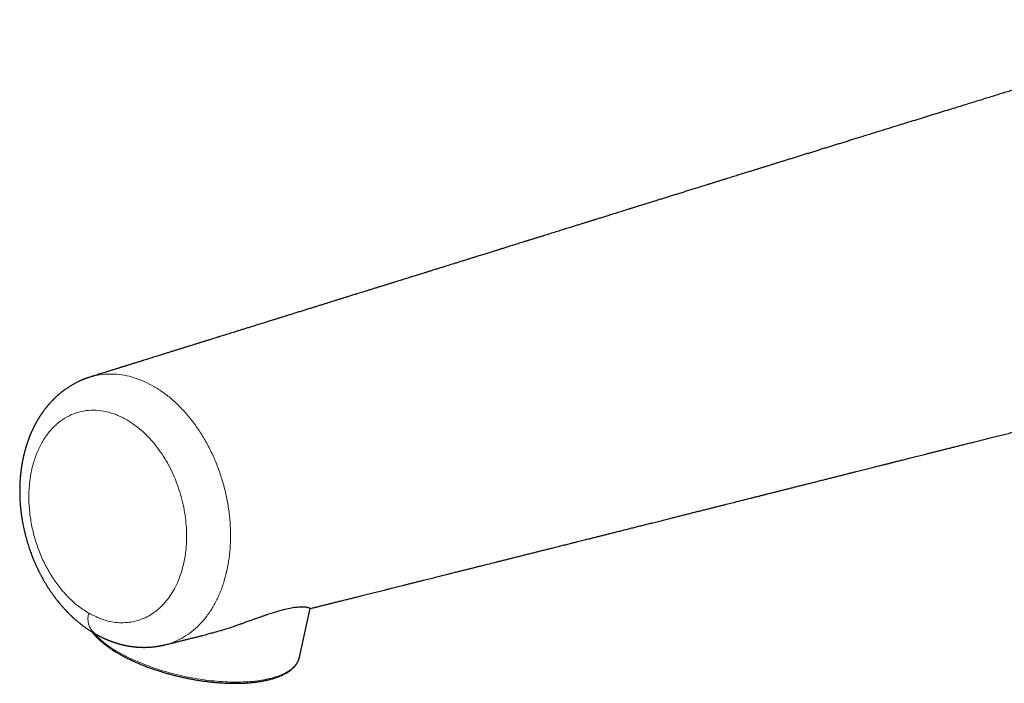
# Model space of a CAD drawing. Header units: millimetres. Extents: x 8 to 698, y 12 to 624.
# Tile 30 of 47: x 496 to 588, y 230 to 292. Entities that reach past the tile are written whole.
import ezdxf

# ---------------------------------------------------------------- set-up
doc = ezdxf.new("R2010")
doc.units = ezdxf.units.MM

msp = doc.modelspace()

# ---------------------------------------------------------------- linework, layer by layer
at = {"color": 7, "linetype": 'Continuous', "lineweight": 30}
for p, q in [((502.419, 258.696), (502.474, 258.713)), ((522.103, 232.528), (523.088, 237.064))]:
    msp.add_line(p, q, dxfattribs=at)
at = {"color": 8, "linetype": 'Continuous', "lineweight": 0, "flags": 128}
msp.add_lwpolyline([(522.094, 232.489), (522.076, 232.421), (522.043, 232.319), (522.003, 232.22), (521.956, 232.121), (521.903, 232.025), (521.843, 231.931), (521.776, 231.838), (521.702, 231.748), (521.622, 231.659), (521.535, 231.572), (521.442, 231.488), (521.343, 231.406), (521.237, 231.326), (521.125, 231.249), (521.006, 231.173), (520.882, 231.101), (520.752, 231.03), (520.615, 230.962), (520.473, 230.897), (520.325, 230.835), (520.171, 230.775), (520.012, 230.717), (519.847, 230.663), (519.677, 230.611), (519.502, 230.562), (519.322, 230.516), (519.137, 230.473), (518.947, 230.432), (518.752, 230.395), (518.553, 230.36), (518.349, 230.329), (518.141, 230.3), (517.929, 230.275), (517.713, 230.252), (517.493, 230.233), (517.269, 230.217), (517.042, 230.203), (516.811, 230.193), (516.577, 230.186), (516.34, 230.182), (516.1, 230.181), (515.857, 230.183), (515.612, 230.189), (515.365, 230.197), (515.115, 230.209), (514.863, 230.223), (514.609, 230.241), (514.353, 230.261), (514.096, 230.285), (513.837, 230.312), (513.578, 230.342), (513.317, 230.374), (513.055, 230.41), (512.793, 230.449), (512.53, 230.49), (512.267, 230.535), (512.004, 230.582), (511.741, 230.632), (511.478, 230.685), (511.216, 230.741), (510.954, 230.799), (510.693, 230.86), (510.432, 230.924), (510.173, 230.99), (509.916, 231.059), (509.659, 231.131), (509.405, 231.204), (509.152, 231.281), (508.902, 231.359), (508.653, 231.44), (508.407, 231.523), (508.163, 231.608), (507.922, 231.696), (507.684, 231.785), (507.449, 231.877), (507.217, 231.97), (506.989, 232.065), (506.763, 232.162), (506.542, 232.261), (506.324, 232.361), (506.111, 232.464), (505.901, 232.567), (505.696, 232.672)], dxfattribs=at)
at = {"color": 7, "linetype": 'Continuous', "lineweight": 30, "flags": 128}
msp.add_lwpolyline([(522.103, 232.528), (522.102, 232.524), (522.094, 232.489)], dxfattribs=at)
at = {"color": 8, "linetype": 'Continuous', "lineweight": 0}
for centre, radius, start, end in [((504.049, 236.099), 1.772, 162.38333, 231.04172), ((509.858, 241.353), 9.627, 222.96775, 244.3833)]:
    msp.add_arc(centre, radius, start, end, dxfattribs=at)
at = {"color": 7, "linetype": 'Continuous', "lineweight": 30}
for points, knots in [([(624.456, 289.241), (624.435, 289.254), (624.396, 289.276), (624.344, 289.306), (624.304, 289.329), (624.271, 289.347), (624.243, 289.363), (624.181, 289.398), (624.102, 289.442), (624.004, 289.496), (623.924, 289.54), (623.849, 289.58), (623.768, 289.623), (623.7, 289.66), (623.64, 289.691), (623.596, 289.714), (623.55, 289.738), (623.497, 289.766), (623.441, 289.794), (623.388, 289.822), (623.339, 289.847), (623.293, 289.87), (623.247, 289.893), (623.2, 289.917), (623.148, 289.942), (623.088, 289.972), (623.031, 290), (622.981, 290.024), (622.942, 290.043), (622.909, 290.059), (622.88, 290.073), (622.853, 290.086), (622.823, 290.1), (622.786, 290.117), (622.746, 290.136), (622.709, 290.154), (622.677, 290.169), (622.648, 290.183), (622.616, 290.197), (622.578, 290.215), (622.539, 290.233), (622.503, 290.249), (622.471, 290.264), (622.44, 290.278), (622.405, 290.294), (622.363, 290.313), (622.314, 290.334), (622.262, 290.358), (622.208, 290.382), (622.158, 290.404), (622.111, 290.424), (622.066, 290.444), (622.021, 290.463), (621.972, 290.484), (621.917, 290.507), (621.856, 290.533), (621.794, 290.559), (621.732, 290.585), (621.671, 290.609), (621.612, 290.634), (621.553, 290.658), (621.486, 290.684), (621.419, 290.711), (621.355, 290.736), (621.302, 290.757), (621.254, 290.776), (621.212, 290.791), (621.175, 290.806), (621.136, 290.821), (621.092, 290.837), (621.039, 290.857), (620.98, 290.879), (620.916, 290.903), (620.854, 290.925), (620.799, 290.945), (620.75, 290.963), (620.705, 290.979), (620.659, 290.995), (620.609, 291.013), (620.551, 291.033), (620.487, 291.055), (620.424, 291.077), (620.366, 291.096), (620.315, 291.113), (620.266, 291.13), (620.212, 291.147), (620.158, 291.165), (620.107, 291.182), (620.062, 291.196), (620.018, 291.21), (619.97, 291.225), (619.918, 291.242), (619.867, 291.258), (619.822, 291.272), (619.785, 291.283), (619.752, 291.293), (619.715, 291.304), (619.673, 291.317), (619.632, 291.329), (619.596, 291.34), (619.565, 291.349), (619.531, 291.359), (619.488, 291.371), (619.436, 291.386), (619.382, 291.402), (619.335, 291.415), (619.297, 291.426), (619.264, 291.435), (619.227, 291.445), (619.182, 291.458), (619.136, 291.47), (619.095, 291.481), (619.06, 291.491), (619.026, 291.5), (618.966, 291.516), (618.883, 291.537), (618.778, 291.564), (618.68, 291.589), (618.585, 291.612), (618.487, 291.635), (618.393, 291.657), (618.313, 291.676), (618.256, 291.689), (618.213, 291.698), (618.165, 291.709), (618.118, 291.719), (618.076, 291.728), (618.041, 291.736), (618.005, 291.744), (617.962, 291.753), (617.912, 291.763), (617.863, 291.773), (617.82, 291.782), (617.779, 291.79), (617.735, 291.799), (617.688, 291.808), (617.641, 291.818), (617.585, 291.828), (617.519, 291.841), (617.434, 291.856), (617.35, 291.872), (617.265, 291.886), (617.184, 291.901), (617.107, 291.913), (617.043, 291.924), (616.997, 291.931), (616.95, 291.939), (616.898, 291.947), (616.847, 291.955), (616.804, 291.961), (616.769, 291.966), (616.73, 291.972), (616.68, 291.98), (616.617, 291.988), (616.551, 291.998), (616.49, 292.006), (616.433, 292.013), (616.377, 292.021), (616.312, 292.029), (616.237, 292.038), (616.158, 292.048), (616.086, 292.056), (616.021, 292.063), (615.964, 292.069), (615.905, 292.075), (615.836, 292.083), (615.761, 292.09), (615.69, 292.097), (615.625, 292.102), (615.558, 292.108), (615.487, 292.114), (615.417, 292.12), (615.35, 292.125), (615.285, 292.13), (615.22, 292.134), (615.16, 292.139), (615.108, 292.142), (615.056, 292.145), (614.996, 292.149), (614.936, 292.152), (614.885, 292.155), (614.849, 292.156), (614.818, 292.158), (614.786, 292.159), (614.751, 292.161), (614.712, 292.163), (614.667, 292.165), (614.619, 292.166), (614.574, 292.168), (614.536, 292.169), (614.499, 292.171), (614.459, 292.172), (614.412, 292.173), (614.362, 292.174), (614.315, 292.176), (614.274, 292.176), (614.238, 292.177), (614.204, 292.178), (614.167, 292.178), (614.122, 292.179), (614.071, 292.179), (614.021, 292.18), (613.978, 292.18), (613.943, 292.18), (613.909, 292.18), (613.873, 292.18), (613.832, 292.18), (613.783, 292.18), (613.73, 292.18), (613.68, 292.179), (613.639, 292.179), (613.604, 292.178), (613.568, 292.178), (613.529, 292.177), (613.483, 292.176), (613.43, 292.175), (613.377, 292.174), (613.329, 292.173), (613.29, 292.172), (613.256, 292.171), (613.223, 292.17), (613.187, 292.168), (613.146, 292.167), (613.097, 292.165), (613.045, 292.163), (612.994, 292.161), (612.948, 292.159), (612.906, 292.157), (612.867, 292.155), (612.823, 292.153), (612.773, 292.15), (612.715, 292.147), (612.652, 292.143), (612.592, 292.139), (612.539, 292.136), (612.494, 292.133), (612.456, 292.13), (612.42, 292.128), (612.382, 292.125), (612.338, 292.122), (612.285, 292.117), (612.224, 292.113), (612.159, 292.107), (612.097, 292.102), (612.041, 292.097), (611.993, 292.093), (611.95, 292.089), (611.907, 292.085), (611.862, 292.08), (611.806, 292.075), (611.737, 292.068), (611.655, 292.059), (611.571, 292.05), (611.483, 292.04), (611.397, 292.03), (611.313, 292.02), (611.236, 292.011), (611.162, 292.001), (611.086, 291.991), (610.99, 291.979), (610.87, 291.962), (610.731, 291.942), (610.592, 291.922), (610.455, 291.9), (610.316, 291.878), (610.177, 291.855), (610.001, 291.825), (609.789, 291.787), (609.538, 291.74), (609.284, 291.69), (609.027, 291.636), (608.766, 291.58), (608.499, 291.52), (608.239, 291.458), (607.983, 291.396), (607.784, 291.346), (607.634, 291.308), (607.538, 291.283), (607.449, 291.26), (607.364, 291.237), (607.276, 291.214), (607.183, 291.189), (607.089, 291.164), (606.992, 291.137), (606.889, 291.109), (606.79, 291.081), (606.697, 291.056), (606.619, 291.033), (606.547, 291.013), (606.483, 290.995), (606.423, 290.977), (606.371, 290.963), (606.326, 290.95), (606.283, 290.937), (606.233, 290.923), (606.176, 290.906), (606.116, 290.888), (606.058, 290.871), (606.006, 290.856), (605.958, 290.842), (605.915, 290.829), (605.874, 290.817), (605.832, 290.804), (605.787, 290.791), (605.735, 290.775), (605.676, 290.757), (605.614, 290.739), (605.553, 290.72), (605.497, 290.703), (605.436, 290.685), (605.367, 290.664), (605.286, 290.639), (605.198, 290.612), (605.108, 290.584), (605.024, 290.558), (604.948, 290.534), (604.871, 290.511), (604.788, 290.485), (604.691, 290.454), (604.587, 290.422), (604.48, 290.389), (604.375, 290.356), (604.276, 290.325), (604.185, 290.297), (604.099, 290.27), (604.013, 290.243), (603.923, 290.215), (603.821, 290.183), (603.709, 290.149), (603.591, 290.112), (603.479, 290.078), (603.368, 290.043), (603.257, 290.009), (603.142, 289.974), (603.025, 289.938), (602.901, 289.9), (602.771, 289.86), (602.61, 289.811), (602.423, 289.753), (602.214, 289.689), (602.011, 289.627), (601.817, 289.567), (601.629, 289.509), (601.449, 289.454), (601.229, 289.386), (600.963, 289.304), (600.646, 289.206), (600.318, 289.105), (599.979, 289.001), (599.631, 288.894), (599.275, 288.784), (598.91, 288.672), (598.536, 288.557), (598.096, 288.421), (597.592, 288.266), (597.027, 288.092), (596.462, 287.918), (595.896, 287.744), (595.221, 287.535), (594.436, 287.294), (593.539, 287.017), (592.641, 286.741), (591.907, 286.515), (591.338, 286.339), (590.936, 286.215), (590.535, 286.092), (590.134, 285.968), (589.729, 285.843), (589.317, 285.717), (588.874, 285.58), (588.397, 285.433), (587.887, 285.276), (587.369, 285.116), (586.842, 284.954), (586.308, 284.789), (585.733, 284.612), (585.119, 284.423), (584.463, 284.22), (583.799, 284.015), (583.107, 283.802), (582.388, 283.58), (581.642, 283.35), (580.887, 283.117), (580.122, 282.88), (579.348, 282.641), (578.518, 282.385), (577.63, 282.11), (576.685, 281.818), (575.727, 281.521), (574.94, 281.278), (574.331, 281.089), (573.905, 280.957), (573.487, 280.828), (573.079, 280.701), (572.68, 280.578), (572.293, 280.458), (571.916, 280.341), (571.546, 280.227), (571.163, 280.108), (570.766, 279.985), (570.356, 279.858), (569.957, 279.734), (569.569, 279.613), (569.191, 279.496), (568.813, 279.379), (568.435, 279.262), (568.058, 279.145), (567.693, 279.031), (567.34, 278.922), (566.998, 278.816), (566.669, 278.714), (566.348, 278.614), (566.037, 278.517), (565.734, 278.423), (565.493, 278.348), (565.308, 278.291), (565.178, 278.251), (565.051, 278.211), (564.924, 278.172), (564.792, 278.131), (564.648, 278.086), (564.492, 278.037), (564.324, 277.985), (564.145, 277.93), (563.956, 277.871), (563.759, 277.81), (563.557, 277.747), (563.348, 277.682), (563.13, 277.614), (562.902, 277.544), (562.665, 277.47), (562.418, 277.393), (562.161, 277.313), (561.896, 277.231), (561.62, 277.145), (561.337, 277.057), (561.049, 276.968), (560.76, 276.878), (560.473, 276.788), (560.13, 276.682), (559.734, 276.559), (559.287, 276.42), (558.85, 276.284), (558.423, 276.151), (558.009, 276.022), (557.607, 275.897), (557.217, 275.775), (556.836, 275.657), (556.463, 275.541), (556.096, 275.427), (555.737, 275.315), (555.388, 275.206), (555.048, 275.1), (554.718, 274.998), (554.397, 274.898), (554.087, 274.801), (553.785, 274.707), (553.494, 274.616), (553.212, 274.529), (552.939, 274.444), (552.675, 274.361), (552.42, 274.282), (552.167, 274.203), (551.916, 274.125), (551.668, 274.048), (551.431, 273.974), (551.204, 273.903), (550.985, 273.835), (550.774, 273.769), (550.57, 273.706), (550.379, 273.647), (550.201, 273.591), (550.035, 273.539), (549.91, 273.5), (549.822, 273.473), (549.764, 273.455), (549.701, 273.435), (549.629, 273.413), (549.548, 273.388), (549.459, 273.36), (549.357, 273.328), (549.243, 273.292), (549.115, 273.253), (548.976, 273.209), (548.827, 273.163), (548.673, 273.115), (548.514, 273.066), (548.351, 273.015), (548.181, 272.962), (548.005, 272.907), (547.828, 272.852), (547.652, 272.797), (547.374, 272.711), (546.998, 272.593), (546.495, 272.437), (545.969, 272.273), (545.421, 272.102), (544.962, 271.959), (544.589, 271.843), (544.301, 271.754), (544.016, 271.665), (543.733, 271.576), (543.457, 271.49), (543.19, 271.407), (542.935, 271.328), (542.691, 271.252), (542.456, 271.179), (542.23, 271.109), (542.014, 271.041), (541.809, 270.977), (541.615, 270.917), (541.432, 270.86), (541.261, 270.807), (541.111, 270.76), (540.982, 270.72), (540.869, 270.685), (540.755, 270.649), (540.637, 270.612), (540.497, 270.569), (540.334, 270.518), (540.146, 270.46), (539.954, 270.4), (539.758, 270.339), (539.558, 270.277), (539.349, 270.212), (539.131, 270.144), (538.905, 270.073), (538.65, 269.994), (538.364, 269.905), (538.047, 269.806), (537.72, 269.704), (537.382, 269.599), (537.033, 269.491), (536.714, 269.391), (536.427, 269.302), (536.173, 269.223), (535.918, 269.144), (535.665, 269.065), (535.421, 268.989), (535.188, 268.916), (534.975, 268.85), (534.781, 268.79), (534.606, 268.735), (534.439, 268.683), (534.281, 268.634), (534.132, 268.588), (533.992, 268.544), (533.861, 268.503), (533.712, 268.457), (533.54, 268.404), (533.341, 268.341), (533.134, 268.277), (532.922, 268.211), (532.704, 268.143), (532.481, 268.074), (532.252, 268.002), (532.015, 267.929), (531.77, 267.852), (531.52, 267.775), (531.265, 267.695), (531.004, 267.614), (530.734, 267.53), (530.454, 267.443), (530.164, 267.353), (529.864, 267.259), (529.553, 267.163), (529.233, 267.063), (528.903, 266.96), (528.592, 266.863), (528.305, 266.774), (528.05, 266.695), (527.805, 266.619), (527.571, 266.546), (527.353, 266.478), (527.151, 266.415), (526.964, 266.357), (526.786, 266.301), (526.616, 266.249), (526.455, 266.198), (526.302, 266.151), (526.113, 266.092), (525.881, 266.02), (525.603, 265.933), (525.328, 265.848), (525.056, 265.763), (524.788, 265.679), (524.512, 265.594), (524.228, 265.505), (523.936, 265.414), (523.624, 265.317), (523.294, 265.214), (522.944, 265.106), (522.584, 264.994), (522.218, 264.88), (521.852, 264.766), (521.493, 264.654), (521.151, 264.548), (520.827, 264.446), (520.519, 264.351), (520.217, 264.257), (519.923, 264.165), (519.634, 264.075), (519.298, 263.971), (518.912, 263.85), (518.473, 263.714), (518.028, 263.575), (517.614, 263.446), (517.236, 263.329), (516.899, 263.224), (516.572, 263.122), (516.274, 263.029), (516.003, 262.945), (515.752, 262.867), (515.5, 262.788), (515.245, 262.709), (514.986, 262.628), (514.724, 262.547), (514.457, 262.463), (514.192, 262.381), (513.928, 262.298), (513.665, 262.217), (513.395, 262.132), (513.117, 262.046), (512.832, 261.957), (512.54, 261.866), (512.231, 261.77), (511.909, 261.67), (511.58, 261.567), (511.261, 261.468), (510.953, 261.372), (510.655, 261.279), (510.351, 261.184), (510.039, 261.087), (509.718, 260.987), (509.401, 260.889), (509.117, 260.8), (508.864, 260.721), (508.638, 260.651), (508.407, 260.579), (508.168, 260.504), (507.92, 260.427), (507.664, 260.347), (507.391, 260.262), (507.103, 260.172), (506.806, 260.08), (506.514, 259.989), (506.229, 259.9), (506.005, 259.83), (505.839, 259.778), (505.731, 259.745), (505.623, 259.711), (505.517, 259.678), (505.412, 259.645), (505.304, 259.612), (505.188, 259.576), (505.06, 259.536), (504.918, 259.491), (504.766, 259.444), (504.605, 259.394), (504.433, 259.34), (504.252, 259.284), (504.061, 259.224), (503.86, 259.161), (503.649, 259.096), (503.429, 259.027), (503.202, 258.956), (502.966, 258.883), (502.721, 258.806), (502.554, 258.754), (502.47, 258.728)], [0, 0, 0, 0, 0.000433, 0.000786, 0.001059, 0.001259, 0.001444, 0.001631, 0.002507, 0.003048, 0.003595, 0.004123, 0.004554, 0.0052, 0.005491, 0.005753, 0.006063, 0.006416, 0.006806, 0.007175, 0.007474, 0.007776, 0.008077, 0.008386, 0.00871, 0.009098, 0.009554, 0.009837, 0.010088, 0.010306, 0.010494, 0.010653, 0.01084, 0.011079, 0.011364, 0.011618, 0.011819, 0.011982, 0.012185, 0.012436, 0.012717, 0.012953, 0.013138, 0.013326, 0.013554, 0.013824, 0.014139, 0.014498, 0.01484, 0.015176, 0.015467, 0.015751, 0.01604, 0.016343, 0.016686, 0.017096, 0.017506, 0.017879, 0.0183, 0.018662, 0.019015, 0.019425, 0.019935, 0.02029, 0.020647, 0.020954, 0.021203, 0.021432, 0.02166, 0.021947, 0.022275, 0.022647, 0.023068, 0.023486, 0.023824, 0.024117, 0.024396, 0.024678, 0.024988, 0.025344, 0.025767, 0.026183, 0.026536, 0.026846, 0.027136, 0.027459, 0.027846, 0.028167, 0.028422, 0.028682, 0.028989, 0.029317, 0.02965, 0.029936, 0.03016, 0.030336, 0.030563, 0.030841, 0.031114, 0.031337, 0.031508, 0.03168, 0.03197, 0.032308, 0.03265, 0.032967, 0.033176, 0.033354, 0.033577, 0.033864, 0.034179, 0.034431, 0.034622, 0.034814, 0.03506, 0.035731, 0.036345, 0.036985, 0.037548, 0.038084, 0.03875, 0.039295, 0.039537, 0.039799, 0.040091, 0.040399, 0.040658, 0.040856, 0.041046, 0.041306, 0.041635, 0.041954, 0.042201, 0.042425, 0.042694, 0.042994, 0.043284, 0.043557, 0.044002, 0.044477, 0.045105, 0.045519, 0.046007, 0.046587, 0.046908, 0.047159, 0.047413, 0.047767, 0.048082, 0.048339, 0.048535, 0.048721, 0.049049, 0.049437, 0.049853, 0.050235, 0.050546, 0.050874, 0.05123, 0.051715, 0.05223, 0.052657, 0.053037, 0.053375, 0.053674, 0.054094, 0.054612, 0.055012, 0.055375, 0.055768, 0.056231, 0.056649, 0.05702, 0.057411, 0.057822, 0.058183, 0.058493, 0.058757, 0.059107, 0.059568, 0.059828, 0.060033, 0.060201, 0.060388, 0.0606, 0.060835, 0.061094, 0.061403, 0.06168, 0.061903, 0.062092, 0.062329, 0.062625, 0.062941, 0.06322, 0.063462, 0.063679, 0.063869, 0.06407, 0.064337, 0.064669, 0.064987, 0.065237, 0.065429, 0.065626, 0.065839, 0.066076, 0.066375, 0.066723, 0.067024, 0.067265, 0.06746, 0.067671, 0.067903, 0.068174, 0.0685, 0.068851, 0.06914, 0.069365, 0.069559, 0.069758, 0.069964, 0.070208, 0.070508, 0.070851, 0.071154, 0.071444, 0.071686, 0.071924, 0.072168, 0.072474, 0.072848, 0.073239, 0.073622, 0.073954, 0.074218, 0.074442, 0.074668, 0.074883, 0.075145, 0.07548, 0.075873, 0.076264, 0.076691, 0.07704, 0.077314, 0.077578, 0.077844, 0.078123, 0.078432, 0.078904, 0.079432, 0.079974, 0.08051, 0.081098, 0.081627, 0.082112, 0.082581, 0.083061, 0.083571, 0.084445, 0.085383, 0.086275, 0.08716, 0.088058, 0.08899, 0.089866, 0.091517, 0.093161, 0.094836, 0.096542, 0.098281, 0.100052, 0.101878, 0.103525, 0.105248, 0.105944, 0.106617, 0.107234, 0.107772, 0.108399, 0.109048, 0.109727, 0.110374, 0.111088, 0.111884, 0.112485, 0.113049, 0.113551, 0.114009, 0.11443, 0.114839, 0.115114, 0.115408, 0.115766, 0.116188, 0.116645, 0.117064, 0.117443, 0.117786, 0.118103, 0.118393, 0.11868, 0.119016, 0.119405, 0.119822, 0.120338, 0.120783, 0.121194, 0.121607, 0.12216, 0.122785, 0.123475, 0.124184, 0.12488, 0.125477, 0.125984, 0.126709, 0.127501, 0.128359, 0.129282, 0.130181, 0.131031, 0.131812, 0.132538, 0.1333, 0.134114, 0.134941, 0.136035, 0.137079, 0.138066, 0.138991, 0.140011, 0.140976, 0.141986, 0.143046, 0.144157, 0.145319, 0.147149, 0.148925, 0.150638, 0.15229, 0.15388, 0.155409, 0.156877, 0.159483, 0.16218, 0.164969, 0.167852, 0.170828, 0.17384, 0.176939, 0.180124, 0.183394, 0.188186, 0.192995, 0.197808, 0.202624, 0.207435, 0.215061, 0.222671, 0.230318, 0.23799, 0.241425, 0.244846, 0.248255, 0.251659, 0.25509, 0.258591, 0.262164, 0.26642, 0.270761, 0.275177, 0.279661, 0.284209, 0.288819, 0.294324, 0.299907, 0.305565, 0.311298, 0.317569, 0.323924, 0.33036, 0.336875, 0.343468, 0.350137, 0.358093, 0.366152, 0.37431, 0.382567, 0.386269, 0.389899, 0.393456, 0.396941, 0.400354, 0.403637, 0.406852, 0.410001, 0.413083, 0.416667, 0.420159, 0.42356, 0.426871, 0.430093, 0.433226, 0.436545, 0.43976, 0.442874, 0.445885, 0.448797, 0.451608, 0.454321, 0.457003, 0.459583, 0.462059, 0.463192, 0.464302, 0.465389, 0.466454, 0.467541, 0.468785, 0.470123, 0.471555, 0.47308, 0.474699, 0.476411, 0.478111, 0.479892, 0.481756, 0.483702, 0.485729, 0.487838, 0.490028, 0.492299, 0.49465, 0.497082, 0.499549, 0.502036, 0.504489, 0.50691, 0.510818, 0.514639, 0.518372, 0.522018, 0.525579, 0.528993, 0.532326, 0.535577, 0.538747, 0.541898, 0.544967, 0.547952, 0.550854, 0.553674, 0.556412, 0.559067, 0.561641, 0.564133, 0.566544, 0.568876, 0.57113, 0.573305, 0.575402, 0.577618, 0.57974, 0.581766, 0.583699, 0.585536, 0.587382, 0.589121, 0.590754, 0.59228, 0.593699, 0.595012, 0.59548, 0.595953, 0.596495, 0.59711, 0.597799, 0.598562, 0.599399, 0.600404, 0.601499, 0.602683, 0.603957, 0.60532, 0.606637, 0.608029, 0.609494, 0.611013, 0.612529, 0.614038, 0.61554, 0.619637, 0.623685, 0.628439, 0.633123, 0.637737, 0.64022, 0.642682, 0.645123, 0.647544, 0.649937, 0.652205, 0.654383, 0.65647, 0.658467, 0.66041, 0.662258, 0.66401, 0.665667, 0.667228, 0.668692, 0.670061, 0.671066, 0.672012, 0.672963, 0.673975, 0.675049, 0.676548, 0.678153, 0.679864, 0.681481, 0.683183, 0.684969, 0.68684, 0.688777, 0.690769, 0.693386, 0.696093, 0.698892, 0.701782, 0.704763, 0.707837, 0.709958, 0.712121, 0.714327, 0.716511, 0.718598, 0.720588, 0.722479, 0.724054, 0.725553, 0.726977, 0.728326, 0.729599, 0.730796, 0.731917, 0.732965, 0.73461, 0.736315, 0.738081, 0.739906, 0.741753, 0.743658, 0.745621, 0.747642, 0.749727, 0.751904, 0.754044, 0.756268, 0.758577, 0.76097, 0.763449, 0.766012, 0.76866, 0.771394, 0.774213, 0.777117, 0.779382, 0.78156, 0.78365, 0.785654, 0.78757, 0.789236, 0.79083, 0.792351, 0.7938, 0.795177, 0.79648, 0.797723, 0.800032, 0.802406, 0.804847, 0.807083, 0.809371, 0.811721, 0.814146, 0.816647, 0.819224, 0.822121, 0.825109, 0.828186, 0.831349, 0.834486, 0.837555, 0.840554, 0.843243, 0.845873, 0.848446, 0.85096, 0.853417, 0.85586, 0.859563, 0.863312, 0.867107, 0.870946, 0.873918, 0.876799, 0.879591, 0.882293, 0.884419, 0.88655, 0.888705, 0.890886, 0.893092, 0.895324, 0.897595, 0.899944, 0.902122, 0.904364, 0.906671, 0.909041, 0.911476, 0.913975, 0.916517, 0.919413, 0.922221, 0.924941, 0.927574, 0.930118, 0.932575, 0.935366, 0.938107, 0.940809, 0.943474, 0.945387, 0.947296, 0.949267, 0.95131, 0.953424, 0.955609, 0.957865, 0.960426, 0.962977, 0.96547, 0.967907, 0.970286, 0.971221, 0.972148, 0.973065, 0.973973, 0.974872, 0.975768, 0.97672, 0.977847, 0.979059, 0.980355, 0.981736, 0.983201, 0.98475, 0.986383, 0.9881, 0.989901, 0.991786, 0.993719, 0.995732, 0.997826, 1, 1, 1, 1]), ([(502.44, 258.714), (502.413, 258.705), (502.361, 258.689), (502.291, 258.666), (502.233, 258.646), (502.182, 258.629), (502.136, 258.613), (502.094, 258.598), (502.054, 258.583), (502.011, 258.567), (501.967, 258.55), (501.925, 258.534), (501.891, 258.521), (501.862, 258.509), (501.832, 258.497), (501.794, 258.482), (501.751, 258.464), (501.707, 258.445), (501.667, 258.428), (501.631, 258.413), (501.593, 258.396), (501.548, 258.376), (501.499, 258.354), (501.417, 258.316), (501.298, 258.259), (501.153, 258.186), (501.007, 258.108), (500.871, 258.033), (500.745, 257.959), (500.635, 257.893), (500.537, 257.831), (500.439, 257.768), (500.343, 257.705), (500.245, 257.637), (500.15, 257.571), (500.069, 257.511), (500.005, 257.464), (499.957, 257.428), (499.911, 257.393), (499.869, 257.36), (499.827, 257.327), (499.783, 257.292), (499.736, 257.254), (499.687, 257.215), (499.638, 257.173), (499.59, 257.133), (499.548, 257.097), (499.512, 257.066), (499.48, 257.038), (499.449, 257.011), (499.416, 256.982), (499.38, 256.949), (499.338, 256.911), (499.29, 256.867), (499.239, 256.819), (499.189, 256.771), (499.142, 256.726), (499.098, 256.683), (499.058, 256.643), (499.021, 256.606), (498.989, 256.573), (498.961, 256.544), (498.931, 256.513), (498.898, 256.479), (498.862, 256.44), (498.817, 256.392), (498.763, 256.334), (498.703, 256.267), (498.653, 256.211), (498.616, 256.168), (498.588, 256.135), (498.557, 256.1), (498.519, 256.055), (498.475, 256.002), (498.431, 255.948), (498.392, 255.9), (498.359, 255.859), (498.328, 255.82), (498.293, 255.775), (498.25, 255.72), (498.2, 255.654), (498.15, 255.586), (498.101, 255.52), (498.054, 255.454), (498.01, 255.393), (497.972, 255.337), (497.938, 255.288), (497.909, 255.245), (497.883, 255.206), (497.856, 255.165), (497.826, 255.12), (497.794, 255.071), (497.765, 255.025), (497.738, 254.983), (497.716, 254.948), (497.698, 254.918), (497.68, 254.889), (497.66, 254.857), (497.633, 254.812), (497.598, 254.754), (497.556, 254.683), (497.512, 254.607), (497.474, 254.54), (497.444, 254.487), (497.425, 254.453), (497.409, 254.423), (497.393, 254.393), (497.374, 254.36), (497.355, 254.323), (497.334, 254.283), (497.307, 254.233), (497.276, 254.174), (497.243, 254.107), (497.212, 254.046), (497.184, 253.99), (497.155, 253.93), (497.122, 253.861), (497.085, 253.784), (497.049, 253.706), (497.015, 253.63), (496.982, 253.557), (496.951, 253.485), (496.921, 253.415), (496.892, 253.347), (496.866, 253.282), (496.839, 253.218), (496.813, 253.151), (496.784, 253.077), (496.753, 252.997), (496.721, 252.913), (496.69, 252.827), (496.662, 252.75), (496.638, 252.682), (496.618, 252.625), (496.601, 252.575), (496.588, 252.534), (496.575, 252.498), (496.562, 252.458), (496.546, 252.409), (496.528, 252.351), (496.509, 252.291), (496.491, 252.233), (496.474, 252.178), (496.458, 252.124), (496.443, 252.073), (496.43, 252.028), (496.42, 251.992), (496.411, 251.962), (496.403, 251.932), (496.393, 251.896), (496.379, 251.846), (496.363, 251.785), (496.342, 251.709), (496.32, 251.623), (496.297, 251.529), (496.275, 251.438), (496.253, 251.346), (496.23, 251.243), (496.204, 251.124), (496.175, 250.984), (496.145, 250.833), (496.122, 250.708), (496.106, 250.614), (496.096, 250.558), (496.088, 250.511), (496.083, 250.475), (496.078, 250.446), (496.073, 250.416), (496.067, 250.377), (496.059, 250.326), (496.05, 250.264), (496.039, 250.191), (496.028, 250.11), (496.017, 250.027), (496.007, 249.944), (495.997, 249.863), (495.988, 249.785), (495.98, 249.71), (495.972, 249.639), (495.966, 249.572), (495.96, 249.514), (495.956, 249.47), (495.952, 249.431), (495.949, 249.388), (495.944, 249.33), (495.938, 249.258), (495.932, 249.176), (495.926, 249.091), (495.919, 248.969), (495.91, 248.814), (495.903, 248.637), (495.898, 248.473), (495.895, 248.316), (495.893, 248.146), (495.894, 247.965), (495.896, 247.772), (495.902, 247.545), (495.912, 247.292), (495.927, 247.022), (495.942, 246.818), (495.954, 246.682), (495.959, 246.616), (495.964, 246.565), (495.968, 246.529), (495.97, 246.505), (495.972, 246.486), (495.975, 246.458), (495.979, 246.412), (495.986, 246.346), (495.995, 246.264), (496.006, 246.167), (496.019, 246.057), (496.034, 245.94), (496.054, 245.793), (496.081, 245.612), (496.115, 245.396), (496.155, 245.166), (496.201, 244.923), (496.252, 244.667), (496.311, 244.398), (496.378, 244.117), (496.448, 243.842), (496.52, 243.577), (496.593, 243.321), (496.672, 243.063), (496.753, 242.809), (496.834, 242.569), (496.914, 242.344), (496.989, 242.14), (497.06, 241.955), (497.126, 241.788), (497.189, 241.634), (497.248, 241.492), (497.305, 241.361), (497.36, 241.235), (497.413, 241.116), (497.464, 241.005), (497.509, 240.909), (497.549, 240.826), (497.579, 240.761), (497.606, 240.707), (497.631, 240.656), (497.663, 240.591), (497.701, 240.515), (497.743, 240.43), (497.791, 240.338), (497.844, 240.237), (497.906, 240.12), (497.979, 239.986), (498.06, 239.84), (498.142, 239.696), (498.222, 239.558), (498.299, 239.429), (498.377, 239.3), (498.456, 239.173), (498.535, 239.048), (498.61, 238.933), (498.683, 238.822), (498.756, 238.714), (498.829, 238.607), (498.898, 238.507), (498.964, 238.414), (499.027, 238.327), (499.074, 238.262), (499.107, 238.218), (499.124, 238.195), (499.14, 238.173), (499.16, 238.147), (499.186, 238.113), (499.219, 238.069), (499.259, 238.015), (499.342, 237.908), (499.462, 237.756), (499.581, 237.611), (499.658, 237.519), (499.692, 237.479), (499.721, 237.444), (499.746, 237.415), (499.769, 237.388), (499.796, 237.357), (499.831, 237.316), (499.891, 237.248), (499.969, 237.16), (500.06, 237.061), (500.137, 236.977), (500.201, 236.909), (500.252, 236.856), (500.294, 236.812), (500.323, 236.782), (500.341, 236.763), (500.353, 236.75), (500.369, 236.735), (500.39, 236.713), (500.42, 236.683), (500.455, 236.648), (500.503, 236.599), (500.559, 236.544), (500.621, 236.484), (500.673, 236.434), (500.718, 236.39), (500.758, 236.353), (500.795, 236.318), (500.835, 236.281), (500.881, 236.238), (500.935, 236.189), (500.994, 236.136), (501.054, 236.082), (501.127, 236.019), (501.208, 235.948), (501.296, 235.874), (501.382, 235.803), (501.471, 235.73), (501.568, 235.652), (501.671, 235.572), (501.771, 235.495), (501.868, 235.422), (501.967, 235.35), (502.081, 235.268), (502.208, 235.18), (502.341, 235.09), (502.437, 235.027), (502.497, 234.988), (502.522, 234.972), (502.547, 234.956), (502.573, 234.939), (502.604, 234.92), (502.645, 234.895), (502.699, 234.861), (502.767, 234.82), (502.847, 234.772), (502.904, 234.739), (502.935, 234.721)], [0, 0, 0, 0, 0.003057, 0.005804, 0.008252, 0.010396, 0.012228, 0.013831, 0.015301, 0.017031, 0.019002, 0.020768, 0.022141, 0.023139, 0.024292, 0.025839, 0.027765, 0.029638, 0.031248, 0.032596, 0.034109, 0.03594, 0.038092, 0.040259, 0.046134, 0.052964, 0.058624, 0.064807, 0.070537, 0.075203, 0.07926, 0.083671, 0.088264, 0.092252, 0.097137, 0.101303, 0.10359, 0.10604, 0.10818, 0.110017, 0.112003, 0.114189, 0.116401, 0.118755, 0.12124, 0.123644, 0.12572, 0.127454, 0.129022, 0.130487, 0.13209, 0.133866, 0.13601, 0.138439, 0.141127, 0.143776, 0.146229, 0.148442, 0.150632, 0.152557, 0.154239, 0.15568, 0.157118, 0.158964, 0.160991, 0.163029, 0.166289, 0.169845, 0.172979, 0.1746, 0.176129, 0.177748, 0.179796, 0.182653, 0.185259, 0.187523, 0.189474, 0.19114, 0.192901, 0.19575, 0.198861, 0.201949, 0.205, 0.207974, 0.210845, 0.213185, 0.215345, 0.217364, 0.218794, 0.220578, 0.222682, 0.224673, 0.226882, 0.228667, 0.230119, 0.231373, 0.232483, 0.233819, 0.235452, 0.238175, 0.241194, 0.244391, 0.247753, 0.24949, 0.250896, 0.252008, 0.253195, 0.254552, 0.256077, 0.257693, 0.259364, 0.262102, 0.264934, 0.267423, 0.269455, 0.271709, 0.274507, 0.277674, 0.280744, 0.283696, 0.286556, 0.289338, 0.292038, 0.294653, 0.297131, 0.299459, 0.302013, 0.30477, 0.307862, 0.311064, 0.314249, 0.317418, 0.319666, 0.321838, 0.32369, 0.325202, 0.326378, 0.327697, 0.329539, 0.331793, 0.334065, 0.336078, 0.338077, 0.340063, 0.34196, 0.343574, 0.344894, 0.345922, 0.346763, 0.348078, 0.349862, 0.352116, 0.354551, 0.358071, 0.361215, 0.364552, 0.367727, 0.370848, 0.375365, 0.380212, 0.385427, 0.391051, 0.393129, 0.395144, 0.396777, 0.39801, 0.398843, 0.399753, 0.401082, 0.402838, 0.40496, 0.407486, 0.410345, 0.413196, 0.415997, 0.418747, 0.421447, 0.423878, 0.426266, 0.428594, 0.430553, 0.432036, 0.433044, 0.434413, 0.43634, 0.438824, 0.441686, 0.444525, 0.447326, 0.45378, 0.460024, 0.464823, 0.470006, 0.475574, 0.481525, 0.48786, 0.494538, 0.50375, 0.512569, 0.520995, 0.52363, 0.525787, 0.527448, 0.528613, 0.529283, 0.529786, 0.530457, 0.53207, 0.534217, 0.536898, 0.540112, 0.543741, 0.547555, 0.55155, 0.558157, 0.565208, 0.572703, 0.580642, 0.589026, 0.597854, 0.607123, 0.616834, 0.625067, 0.633588, 0.64239, 0.651003, 0.659139, 0.666795, 0.673974, 0.680136, 0.685897, 0.69126, 0.696233, 0.700817, 0.705011, 0.709528, 0.713481, 0.716868, 0.719809, 0.722428, 0.723788, 0.725649, 0.728021, 0.730794, 0.733872, 0.737256, 0.740948, 0.744946, 0.750193, 0.755801, 0.761247, 0.766443, 0.771389, 0.776083, 0.781293, 0.786153, 0.790662, 0.79482, 0.799348, 0.803614, 0.807646, 0.811446, 0.815013, 0.818322, 0.81948, 0.82043, 0.821205, 0.822241, 0.823679, 0.825518, 0.827759, 0.830403, 0.839107, 0.847314, 0.849288, 0.851105, 0.852655, 0.85394, 0.854962, 0.85622, 0.858069, 0.860462, 0.865449, 0.870019, 0.874171, 0.877083, 0.879599, 0.881675, 0.883312, 0.883904, 0.884408, 0.885086, 0.886149, 0.887596, 0.889402, 0.891214, 0.894634, 0.897572, 0.90003, 0.902148, 0.904045, 0.905723, 0.907428, 0.909618, 0.912257, 0.915016, 0.917828, 0.920695, 0.925066, 0.929054, 0.932746, 0.936716, 0.941154, 0.94585, 0.950385, 0.954524, 0.958682, 0.963352, 0.969374, 0.975105, 0.980501, 0.981625, 0.982713, 0.983765, 0.984788, 0.986029, 0.987628, 0.989972, 0.992814, 0.996156, 1, 1, 1, 1]), ([(523.09, 237.06), (523.116, 237.066), (523.25, 237.1), (523.492, 237.16), (523.823, 237.243), (524.158, 237.327), (524.494, 237.411), (524.82, 237.492), (525.137, 237.571), (525.445, 237.648), (525.742, 237.722), (526.01, 237.789), (526.248, 237.849), (526.454, 237.9), (526.65, 237.949), (526.836, 237.996), (527.01, 238.039), (527.174, 238.08), (527.349, 238.124), (527.542, 238.172), (527.76, 238.227), (527.986, 238.283), (528.222, 238.342), (528.466, 238.403), (528.717, 238.466), (528.975, 238.53), (529.243, 238.597), (529.511, 238.664), (529.778, 238.731), (530.046, 238.798), (530.324, 238.867), (530.593, 238.935), (530.851, 238.999), (531.096, 239.061), (531.35, 239.124), (531.613, 239.19), (531.886, 239.258), (532.17, 239.329), (532.461, 239.402), (532.761, 239.477), (533.069, 239.554), (533.384, 239.633), (533.782, 239.732), (534.256, 239.851), (534.803, 239.987), (535.34, 240.122), (535.831, 240.245), (536.275, 240.356), (536.672, 240.455), (537.06, 240.552), (537.419, 240.642), (537.752, 240.725), (538.058, 240.802), (538.357, 240.877), (538.649, 240.95), (538.935, 241.021), (539.348, 241.125), (539.891, 241.261), (540.442, 241.398), (540.871, 241.506), (541.177, 241.583), (541.487, 241.66), (541.803, 241.739), (542.128, 241.821), (542.463, 241.905), (542.807, 241.991), (543.164, 242.08), (543.534, 242.173), (543.91, 242.267), (544.284, 242.361), (544.653, 242.453), (545.016, 242.544), (545.374, 242.634), (545.77, 242.733), (546.202, 242.841), (546.667, 242.958), (547.123, 243.072), (547.519, 243.172), (547.857, 243.256), (548.135, 243.326), (548.403, 243.393), (548.659, 243.457), (548.904, 243.519), (549.135, 243.577), (549.35, 243.631), (549.552, 243.681), (549.743, 243.729), (549.925, 243.775), (550.086, 243.815), (550.227, 243.851), (550.35, 243.882), (550.47, 243.912), (550.592, 243.942), (550.72, 243.974), (550.857, 244.009), (551.002, 244.045), (551.158, 244.084), (551.327, 244.127), (551.507, 244.172), (551.696, 244.219), (551.896, 244.269), (552.104, 244.322), (552.382, 244.391), (552.728, 244.478), (553.14, 244.582), (553.559, 244.687), (553.984, 244.794), (554.416, 244.902), (554.864, 245.015), (555.329, 245.131), (555.812, 245.253), (556.301, 245.376), (556.762, 245.491), (557.193, 245.599), (557.59, 245.699), (557.985, 245.799), (558.376, 245.897), (558.759, 245.993), (559.135, 246.087), (559.501, 246.179), (559.856, 246.269), (560.202, 246.356), (560.538, 246.44), (560.863, 246.522), (561.179, 246.601), (561.484, 246.678), (561.779, 246.752), (562.064, 246.823), (562.341, 246.893), (562.613, 246.962), (563.293, 247.132), (563.974, 247.304), (564.659, 247.476), (564.937, 247.546), (565.217, 247.616), (565.503, 247.688), (565.798, 247.762), (566.098, 247.837), (566.404, 247.914), (566.714, 247.992), (567.034, 248.073), (567.365, 248.156), (567.707, 248.242), (568.058, 248.33), (568.42, 248.421), (568.792, 248.515), (569.175, 248.611), (569.565, 248.709), (569.963, 248.809), (570.368, 248.911), (570.782, 249.015), (571.181, 249.115), (571.563, 249.211), (571.927, 249.303), (572.293, 249.395), (572.655, 249.486), (573.007, 249.574), (573.347, 249.66), (573.666, 249.74), (573.965, 249.815), (574.245, 249.885), (574.515, 249.953), (574.775, 250.019), (575.025, 250.081), (575.274, 250.144), (575.521, 250.206), (575.765, 250.267), (575.997, 250.326), (576.217, 250.381), (576.424, 250.433), (576.617, 250.481), (576.793, 250.526), (576.956, 250.567), (577.108, 250.605), (577.248, 250.64), (577.372, 250.671), (577.48, 250.698), (577.576, 250.722), (577.671, 250.746), (577.769, 250.771), (577.872, 250.797), (578.003, 250.83), (578.162, 250.87), (578.353, 250.918), (578.554, 250.968), (578.765, 251.021), (578.985, 251.077), (579.216, 251.135), (579.458, 251.195), (579.711, 251.259), (579.975, 251.325), (580.242, 251.392), (580.511, 251.46), (580.781, 251.528), (581.06, 251.598), (581.348, 251.67), (581.645, 251.744), (581.96, 251.824), (582.295, 251.907), (582.648, 251.996), (583.012, 252.087), (583.385, 252.181), (583.768, 252.277), (584.162, 252.376), (584.578, 252.48), (585.019, 252.591), (585.484, 252.708), (585.958, 252.826), (586.435, 252.946), (587.107, 253.115), (587.969, 253.331), (589.018, 253.593), (590.058, 253.854), (590.999, 254.089), (591.843, 254.3), (592.592, 254.487), (593.333, 254.673), (594.068, 254.856), (594.797, 255.038), (595.522, 255.219), (596.45, 255.451), (597.583, 255.734), (598.921, 256.068), (600.065, 256.353), (601.013, 256.59), (601.763, 256.777), (602.348, 256.923), (602.768, 257.028), (603.023, 257.092), (603.279, 257.156), (603.535, 257.22), (603.791, 257.284), (604.043, 257.347), (604.301, 257.411), (604.565, 257.477), (604.833, 257.544), (605.092, 257.609), (605.341, 257.671), (605.581, 257.731), (605.825, 257.792), (606.072, 257.854), (606.32, 257.916), (606.556, 257.975), (606.778, 258.03), (606.986, 258.082), (607.18, 258.131), (607.362, 258.176), (607.531, 258.219), (607.689, 258.258), (607.834, 258.294), (607.967, 258.327), (608.088, 258.358), (608.196, 258.385), (608.292, 258.409), (608.376, 258.429), (608.445, 258.447), (608.5, 258.46), (608.535, 258.469), (608.557, 258.474), (608.571, 258.478), (608.59, 258.483), (608.616, 258.489), (608.654, 258.498), (608.705, 258.511), (608.771, 258.528), (608.848, 258.547), (608.939, 258.57), (609.028, 258.592), (609.11, 258.612), (609.179, 258.63), (609.243, 258.646), (609.305, 258.661), (609.368, 258.677), (609.439, 258.695), (609.519, 258.715), (609.599, 258.736), (609.672, 258.754), (609.734, 258.77), (609.785, 258.783), (609.82, 258.792), (609.845, 258.798), (609.865, 258.803), (609.884, 258.807), (609.9, 258.811), (609.914, 258.815), (609.925, 258.817), (609.933, 258.819), (609.937, 258.82), (609.94, 258.821), (609.94, 258.821), (609.94, 258.821)], [0, 0, 0, 0, 0.000904, 0.004602, 0.008326, 0.012289, 0.016142, 0.019887, 0.023522, 0.027047, 0.030464, 0.033771, 0.036265, 0.038636, 0.040885, 0.043011, 0.045013, 0.046894, 0.048651, 0.051041, 0.053534, 0.056134, 0.05884, 0.061652, 0.064517, 0.067484, 0.070555, 0.073728, 0.076695, 0.079751, 0.082942, 0.08628, 0.089006, 0.091823, 0.094731, 0.09773, 0.100884, 0.104133, 0.107477, 0.110917, 0.114452, 0.118083, 0.121767, 0.128138, 0.134407, 0.140572, 0.146634, 0.151304, 0.155863, 0.160311, 0.164647, 0.168238, 0.171749, 0.17518, 0.17853, 0.181799, 0.185039, 0.192731, 0.200503, 0.203999, 0.207511, 0.211045, 0.214669, 0.218399, 0.222236, 0.226181, 0.230233, 0.234548, 0.238903, 0.243197, 0.24743, 0.251602, 0.255711, 0.259759, 0.265223, 0.27057, 0.275798, 0.280909, 0.284227, 0.287421, 0.290491, 0.293434, 0.296252, 0.298944, 0.301366, 0.303677, 0.305874, 0.307959, 0.30993, 0.311418, 0.312834, 0.314179, 0.315549, 0.317019, 0.318589, 0.320257, 0.322025, 0.323983, 0.326051, 0.328229, 0.330517, 0.332914, 0.335422, 0.340082, 0.344819, 0.34963, 0.354514, 0.359471, 0.364501, 0.369959, 0.375501, 0.381125, 0.386833, 0.391375, 0.395968, 0.400533, 0.404988, 0.409421, 0.413739, 0.417941, 0.422028, 0.426, 0.429855, 0.433594, 0.437218, 0.440724, 0.444115, 0.447388, 0.450546, 0.453663, 0.456782, 0.473963, 0.477162, 0.480363, 0.483564, 0.486818, 0.490206, 0.49373, 0.497176, 0.500741, 0.504426, 0.50823, 0.512153, 0.516194, 0.520353, 0.52463, 0.529024, 0.533535, 0.538078, 0.542732, 0.547497, 0.552372, 0.556483, 0.560669, 0.564923, 0.569101, 0.573141, 0.577044, 0.580808, 0.584138, 0.587354, 0.590454, 0.59344, 0.596312, 0.59907, 0.602018, 0.604824, 0.60749, 0.610014, 0.612399, 0.614644, 0.616632, 0.618497, 0.620239, 0.621857, 0.623353, 0.624506, 0.625575, 0.62665, 0.62778, 0.628966, 0.630207, 0.632268, 0.634465, 0.636798, 0.639199, 0.641728, 0.644384, 0.647166, 0.650074, 0.653107, 0.656264, 0.659266, 0.662371, 0.665579, 0.668889, 0.672299, 0.67581, 0.679753, 0.683813, 0.687989, 0.692279, 0.696683, 0.701198, 0.705824, 0.711038, 0.71638, 0.721848, 0.727347, 0.732826, 0.74498, 0.757023, 0.76895, 0.780753, 0.789409, 0.79799, 0.806493, 0.814915, 0.823254, 0.831532, 0.839828, 0.855144, 0.870461, 0.885826, 0.894442, 0.903029, 0.911617, 0.914526, 0.917449, 0.920382, 0.92332, 0.926261, 0.92916, 0.931975, 0.935153, 0.938221, 0.941182, 0.944037, 0.946788, 0.949436, 0.952425, 0.955269, 0.95797, 0.960527, 0.962889, 0.965113, 0.967196, 0.969141, 0.970945, 0.972609, 0.974133, 0.975517, 0.97676, 0.977864, 0.978827, 0.979651, 0.980235, 0.980721, 0.980853, 0.98099, 0.981203, 0.981498, 0.981877, 0.982479, 0.983215, 0.984086, 0.985089, 0.986224, 0.987033, 0.987798, 0.988487, 0.989117, 0.989798, 0.990549, 0.991486, 0.992431, 0.993308, 0.994121, 0.994848, 0.995453, 0.995842, 0.996296, 0.996763, 0.997236, 0.997717, 0.998218, 0.998742, 0.999282, 0.999757, 1, 1, 1, 1]), ([(523.11, 237.065), (523.112, 237.065), (523.128, 237.067), (523.081, 237.084), (523.001, 237.111), (522.91, 237.138), (522.836, 237.159), (522.781, 237.173), (522.749, 237.18), (522.737, 237.183), (522.732, 237.183), (522.73, 237.184), (522.73, 237.184), (522.729, 237.184), (522.729, 237.184), (522.729, 237.184), (522.729, 237.184), (522.729, 237.184), (522.627, 237.196), (522.388, 237.209), (521.917, 237.187), (521.37, 237.119), (520.752, 236.996), (520.045, 236.8), (519.437, 236.606), (518.982, 236.453), (518.717, 236.362), (518.442, 236.267), (518.157, 236.168), (517.862, 236.064), (517.557, 235.955), (517.287, 235.861), (517.028, 235.765), (516.774, 235.67), (516.458, 235.555), (516.088, 235.424), (515.65, 235.277), (515.142, 235.115), (514.565, 234.945), (514.009, 234.791), (513.643, 234.701), (513.495, 234.665)], [0, 0, 0, 0, 0.0054868, 0.0688388, 0.1201181, 0.1506546, 0.1743972, 0.1913459, 0.1978702, 0.2000662, 0.2009019, 0.2012444, 0.2013902, 0.2014534, 0.201481, 0.2014931, 0.2014984, 0.2015008, 0.2015026, 0.2776932, 0.3481091, 0.4132415, 0.4737105, 0.534821, 0.6001628, 0.6197206, 0.6396931, 0.6600933, 0.6809331, 0.7022239, 0.7239762, 0.7462, 0.7593582, 0.7784577, 0.7995601, 0.8250307, 0.8548699, 0.8890776, 0.9276539, 0.9705987, 1, 1, 1, 1]), ([(502.66, 234.885), (502.675, 234.866), (502.714, 234.815), (502.781, 234.732), (502.861, 234.638), (502.945, 234.543), (503.032, 234.449), (503.124, 234.355), (503.219, 234.262), (503.317, 234.168), (503.419, 234.075), (503.525, 233.983), (503.634, 233.89), (503.747, 233.799), (503.863, 233.707), (503.982, 233.616), (504.105, 233.526), (504.23, 233.436), (504.359, 233.347), (504.491, 233.258), (504.626, 233.17), (504.764, 233.082), (504.905, 232.996), (505.049, 232.91), (505.196, 232.825), (505.346, 232.74), (505.498, 232.656), (505.626, 232.588), (505.703, 232.548), (505.728, 232.534)], [0, 0, 0, 0, 0.023798, 0.062196, 0.100611, 0.139035, 0.177462, 0.215887, 0.254305, 0.292715, 0.331114, 0.369501, 0.407874, 0.446233, 0.484577, 0.522905, 0.561218, 0.599517, 0.6378, 0.676068, 0.714322, 0.752563, 0.79079, 0.829004, 0.867205, 0.905395, 0.943574, 0.981741, 1, 1, 1, 1]), ([(502.935, 234.721), (502.968, 234.702), (503.03, 234.667), (503.117, 234.618), (503.193, 234.577), (503.256, 234.543), (503.306, 234.517), (503.344, 234.497), (503.375, 234.481), (503.407, 234.465), (503.445, 234.446), (503.498, 234.419), (503.566, 234.385), (503.647, 234.346), (503.729, 234.307), (503.808, 234.271), (503.882, 234.238), (503.956, 234.205), (504.034, 234.171), (504.119, 234.136), (504.206, 234.1), (504.291, 234.066), (504.367, 234.037), (504.428, 234.014), (504.476, 233.996), (504.514, 233.982), (504.552, 233.968), (504.596, 233.953), (504.65, 233.934), (504.715, 233.911), (504.786, 233.887), (504.857, 233.864), (504.924, 233.843), (504.989, 233.823), (505.055, 233.803), (505.124, 233.783), (505.191, 233.764), (505.256, 233.746), (505.311, 233.731), (505.358, 233.719), (505.399, 233.708), (505.437, 233.699), (505.477, 233.689), (505.533, 233.675), (505.6, 233.659), (505.678, 233.642), (505.759, 233.624), (505.846, 233.606), (505.936, 233.588), (506.018, 233.573), (506.093, 233.56), (506.159, 233.549), (506.221, 233.539), (506.283, 233.529), (506.348, 233.52), (506.417, 233.51), (506.481, 233.502), (506.535, 233.495), (506.58, 233.49), (506.626, 233.485), (506.679, 233.479), (506.734, 233.474), (506.787, 233.469), (506.834, 233.465), (506.878, 233.461), (506.926, 233.457), (506.98, 233.454), (507.035, 233.45), (507.084, 233.447), (507.128, 233.445), (507.192, 233.442), (507.277, 233.439), (507.377, 233.436), (507.478, 233.435), (507.576, 233.434), (507.676, 233.435), (507.777, 233.438), (507.878, 233.441), (507.994, 233.446), (508.11, 233.454), (508.231, 233.463), (508.345, 233.473), (508.458, 233.485), (508.569, 233.498), (508.682, 233.513), (508.781, 233.528), (508.863, 233.541), (508.926, 233.551), (508.989, 233.562), (509.055, 233.574), (509.112, 233.586), (509.16, 233.595), (509.197, 233.603), (509.238, 233.611), (509.287, 233.622), (509.35, 233.636), (509.427, 233.654), (509.484, 233.668), (509.515, 233.675)], [0, 0, 0, 0, 0.01608, 0.030201, 0.042366, 0.052576, 0.060885, 0.066286, 0.070772, 0.075723, 0.081778, 0.08894, 0.101135, 0.114115, 0.127685, 0.140032, 0.151384, 0.162524, 0.17467, 0.188153, 0.20221, 0.215593, 0.227361, 0.237441, 0.24407, 0.24956, 0.254999, 0.261608, 0.269705, 0.279777, 0.291815, 0.30226, 0.312222, 0.322268, 0.332283, 0.342258, 0.353452, 0.363095, 0.371488, 0.378386, 0.384423, 0.390084, 0.39571, 0.402584, 0.415146, 0.426012, 0.437527, 0.451502, 0.46518, 0.477841, 0.488672, 0.498407, 0.507407, 0.51666, 0.52612, 0.53646, 0.547289, 0.554646, 0.560821, 0.567338, 0.575138, 0.584035, 0.592102, 0.598826, 0.604731, 0.611792, 0.620199, 0.62879, 0.636108, 0.642135, 0.648325, 0.664772, 0.679814, 0.692605, 0.709683, 0.723487, 0.73725, 0.754556, 0.768559, 0.789161, 0.806405, 0.822654, 0.8405, 0.856711, 0.872948, 0.891367, 0.901233, 0.910047, 0.919725, 0.929839, 0.940162, 0.945899, 0.951558, 0.957229, 0.964544, 0.974111, 0.98593, 1, 1, 1, 1]), ([(509.493, 233.664), (509.564, 233.682), (509.76, 233.731), (510.076, 233.81), (510.437, 233.9), (510.787, 233.987), (511.127, 234.072), (511.461, 234.156), (511.789, 234.238), (512.111, 234.318), (512.421, 234.395), (512.719, 234.47), (513.006, 234.541), (513.263, 234.606), (513.425, 234.646), (513.495, 234.664)], [0, 0, 0, 0, 0.053471, 0.146431, 0.236701, 0.324285, 0.40919, 0.491421, 0.574706, 0.655067, 0.732511, 0.807041, 0.878663, 0.947379, 1, 1, 1, 1]), ([(505.728, 232.534), (505.756, 232.52), (505.836, 232.479), (505.971, 232.41), (506.133, 232.33), (506.298, 232.251), (506.465, 232.173), (506.635, 232.096), (506.806, 232.02), (506.98, 231.945), (507.156, 231.871), (507.334, 231.798), (507.513, 231.727), (507.695, 231.656), (507.878, 231.587), (508.063, 231.519), (508.25, 231.453), (508.438, 231.387), (508.628, 231.323), (508.819, 231.261), (509.011, 231.199), (509.205, 231.139), (509.4, 231.081), (509.595, 231.024), (509.792, 230.968), (509.99, 230.914), (510.189, 230.862), (510.388, 230.811), (510.588, 230.761), (510.789, 230.713), (510.99, 230.667), (511.191, 230.622), (511.393, 230.579), (511.595, 230.538), (511.798, 230.498), (512, 230.46), (512.203, 230.423), (512.405, 230.389), (512.608, 230.356), (512.81, 230.325), (513.012, 230.295), (513.213, 230.267), (513.414, 230.241), (513.615, 230.217), (513.815, 230.195), (514.014, 230.174), (514.212, 230.156), (514.41, 230.139), (514.606, 230.124), (514.802, 230.11), (514.996, 230.099), (515.19, 230.089), (515.382, 230.081), (515.572, 230.076), (515.762, 230.072), (515.949, 230.069), (516.136, 230.069), (516.32, 230.071), (516.503, 230.074), (516.684, 230.079), (516.864, 230.087), (517.041, 230.096), (517.217, 230.107), (517.39, 230.119), (517.561, 230.134), (517.73, 230.151), (517.897, 230.169), (518.061, 230.189), (518.223, 230.211), (518.383, 230.235), (518.54, 230.261), (518.695, 230.289), (518.847, 230.318), (518.996, 230.349), (519.142, 230.382), (519.286, 230.417), (519.427, 230.454), (519.564, 230.492), (519.699, 230.533), (519.831, 230.575), (519.96, 230.619), (520.085, 230.664), (520.208, 230.712), (520.327, 230.761), (520.443, 230.812), (520.555, 230.864), (520.664, 230.918), (520.77, 230.974), (520.872, 231.032), (520.97, 231.092), (521.065, 231.153), (521.156, 231.215), (521.243, 231.279), (521.327, 231.345), (521.406, 231.413), (521.482, 231.481), (521.554, 231.552), (521.621, 231.623), (521.685, 231.696), (521.745, 231.77), (521.8, 231.846), (521.851, 231.922), (521.898, 232), (521.941, 232.079), (521.98, 232.158), (522.015, 232.239), (522.046, 232.321), (522.072, 232.403), (522.086, 232.458), (522.093, 232.485)], [0, 0, 0, 0, 0.004952, 0.014371, 0.023789, 0.033205, 0.042618, 0.05203, 0.061439, 0.070847, 0.080254, 0.089658, 0.099062, 0.108464, 0.117865, 0.127264, 0.136663, 0.14606, 0.155457, 0.164852, 0.174247, 0.183641, 0.193035, 0.202428, 0.21182, 0.221212, 0.230604, 0.239995, 0.249386, 0.258777, 0.268168, 0.277558, 0.286949, 0.29634, 0.30573, 0.315121, 0.324512, 0.333903, 0.343295, 0.352687, 0.362079, 0.371472, 0.380865, 0.39026, 0.399654, 0.40905, 0.418446, 0.427843, 0.437242, 0.446641, 0.456041, 0.465443, 0.474846, 0.484251, 0.493657, 0.503064, 0.512473, 0.521884, 0.531297, 0.540712, 0.550129, 0.559549, 0.56897, 0.578394, 0.587821, 0.597251, 0.606683, 0.616119, 0.625557, 0.634999, 0.644445, 0.653894, 0.663346, 0.672803, 0.682263, 0.691727, 0.701195, 0.710667, 0.720143, 0.729622, 0.739105, 0.748592, 0.758081, 0.767573, 0.777067, 0.786561, 0.796055, 0.805547, 0.815036, 0.824519, 0.833994, 0.843459, 0.852911, 0.862347, 0.871763, 0.881156, 0.890522, 0.899858, 0.909161, 0.918428, 0.927657, 0.936847, 0.945998, 0.955111, 0.964189, 0.973234, 0.982251, 0.991246, 1, 1, 1, 1])]:
    msp.add_open_spline(points, degree=3, knots=knots, dxfattribs=at)
at = {"color": 8, "linetype": 'Continuous', "lineweight": 0}
for points, knots in [([(502.474, 258.713), (502.631, 258.764), (503.072, 258.909), (503.836, 259.011), (504.751, 259.03), (505.68, 258.922), (506.613, 258.691), (507.542, 258.349), (508.149, 258.023), (508.452, 257.861)], [0, 0, 0, 0, 0.083915, 0.236478, 0.389426, 0.542122, 0.694778, 0.847387, 1, 1, 1, 1]), ([(508.452, 257.861), (508.752, 257.676), (509.35, 257.306), (510.21, 256.613), (511.033, 255.831), (511.809, 254.955), (512.531, 253.995), (513.191, 252.96), (513.782, 251.859), (514.299, 250.705), (514.741, 249.508), (515.1, 248.279), (515.371, 247.031), (515.552, 245.774), (515.645, 244.523), (515.646, 243.287), (515.556, 242.081), (515.376, 240.913), (515.106, 239.798), (514.748, 238.747), (514.31, 237.767), (513.794, 236.869), (513.205, 236.059), (512.546, 235.35), (511.826, 234.746), (511.051, 234.256), (510.273, 233.886), (509.738, 233.739), (509.491, 233.672)], [0, 0, 0, 0, 0.038723, 0.077368, 0.116066, 0.154742, 0.193402, 0.232133, 0.270766, 0.309407, 0.348141, 0.38684, 0.425501, 0.464181, 0.502897, 0.541537, 0.580263, 0.618935, 0.65761, 0.696337, 0.734949, 0.773657, 0.812285, 0.850974, 0.889663, 0.928267, 0.966936, 1, 1, 1, 1]), ([(505.931, 254.727), (505.615, 254.893), (504.983, 255.225), (504.013, 255.518), (503.048, 255.654), (502.1, 255.616), (501.188, 255.409), (500.326, 255.035), (499.529, 254.501), (498.812, 253.816), (498.185, 252.991), (497.661, 252.042), (497.248, 250.983), (496.952, 249.834), (496.78, 248.614), (496.734, 247.344), (496.815, 246.045), (497.021, 244.74), (497.349, 243.451), (497.793, 242.201), (498.346, 241.01), (498.999, 239.899), (499.739, 238.887), (500.555, 237.994), (501.43, 237.221), (502.05, 236.831), (502.36, 236.635)], [0, 0, 0, 0, 0.041666, 0.083333, 0.124999, 0.166665, 0.208332, 0.249998, 0.291665, 0.333331, 0.374998, 0.416664, 0.458331, 0.499998, 0.541664, 0.583331, 0.624998, 0.666665, 0.708331, 0.749998, 0.791665, 0.833332, 0.874999, 0.916666, 0.958333, 1, 1, 1, 1]), ([(502.36, 236.635), (502.836, 236.399), (503.787, 235.926), (505.246, 235.684), (506.657, 235.801), (507.973, 236.304), (509.141, 237.165), (510.118, 238.354), (510.864, 239.825), (511.353, 241.52), (511.565, 243.375), (511.492, 245.319), (511.136, 247.277), (510.512, 249.173), (509.644, 250.938), (508.563, 252.493), (507.317, 253.813), (506.393, 254.422), (505.931, 254.727)], [0, 0, 0, 0, 0.062501, 0.125001, 0.187501, 0.250002, 0.312502, 0.375002, 0.437502, 0.500002, 0.562502, 0.625002, 0.687502, 0.750002, 0.812501, 0.875001, 0.937501, 1, 1, 1, 1])]:
    msp.add_open_spline(points, degree=3, knots=knots, dxfattribs=at)

doc.saveas('drawing.dxf')
